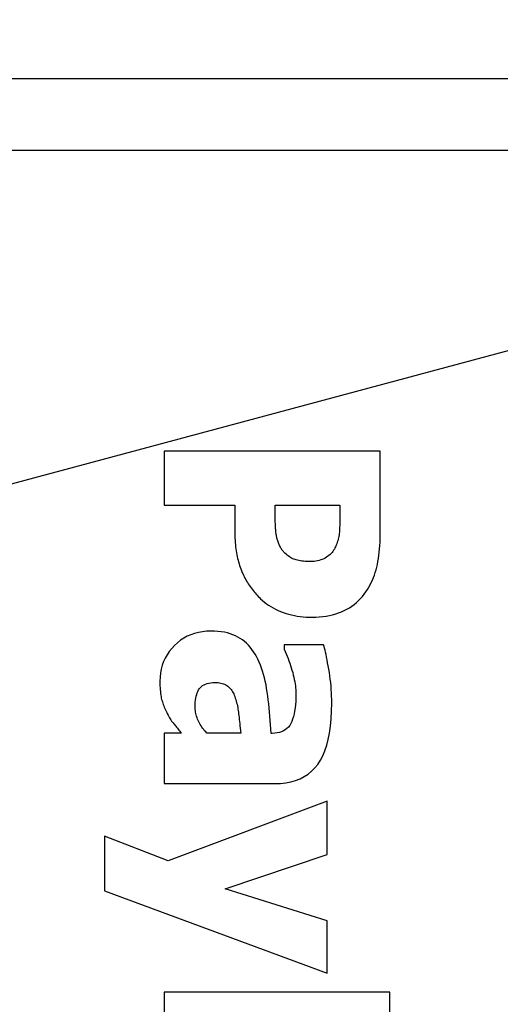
# Model space of a CAD drawing. Header units: millimetres. Extents: x -289 to 305, y -210 to 210.
# Tile 45 of 79: x -62.863 to -62.386, y 140.859 to 141.836. Entities that reach past the tile are written whole.
import ezdxf

# ---------------------------------------------------------------- set-up
doc = ezdxf.new("R2010")
doc.units = ezdxf.units.MM

# ---------------------------------------------------------------- blocks, each defined once
blk = doc.blocks.new('DTL0022')
at = {"color": 3, "linetype": 'Continuous'}
for p, q in [((-231.113556, -61), (-262.886444, -61)), ((-233, -62), (-261, -62)), ((-243.547745, -66.174438), (-246.547745, -66.174438)), ((-246.547745, -66.174438), (-246.547745, -66.927978)), ((-243.547745, -67.338989), (-243.547745, -66.174438)), ((-246.547745, -66.927978), (-245.566559, -66.927978)), ((-245.566559, -66.927978), (-245.566559, -67.322876)), ((-245.006455, -66.980346), (-245.006455, -66.927978)), ((-245.006455, -66.927978), (-244.107865, -66.927978)), ((-245.006424, -67.001587), (-245.006455, -66.980346)), ((-245.006363, -67.022583), (-245.006424, -67.001587)), ((-245.006272, -67.043335), (-245.006363, -67.022583)), ((-244.107865, -67.03479), (-244.107926, -67.067505)), ((-244.107865, -66.927978), (-244.107865, -67.03479)), ((-245.006119, -67.063842), (-245.006272, -67.043335)), ((-245.005951, -67.084106), (-245.006119, -67.063842)), ((-245.005722, -67.104248), (-245.005951, -67.084106)), ((-245.005463, -67.124023), (-245.005722, -67.104248)), ((-245.005158, -67.143554), (-245.005463, -67.124023)), ((-245.004822, -67.162842), (-245.005158, -67.143554)), ((-245.00444, -67.181884), (-245.004822, -67.162842)), ((-244.108994, -67.15747), (-244.109619, -67.184692)), ((-244.10849, -67.128906), (-244.108994, -67.15747)), ((-244.108139, -67.098877), (-244.10849, -67.128906)), ((-244.107926, -67.067505), (-244.108139, -67.098877)), ((-245.003922, -67.200561), (-245.00444, -67.181884)), ((-245.00322, -67.21875), (-245.003922, -67.200561)), ((-245.00232, -67.236572), (-245.00322, -67.21875)), ((-245.001206, -67.253784), (-245.00232, -67.236572)), ((-244.999893, -67.270508), (-245.001206, -67.253784)), ((-244.998383, -67.286865), (-244.999893, -67.270508)), ((-244.996674, -67.302612), (-244.998383, -67.286865)), ((-244.994766, -67.317871), (-244.996674, -67.302612)), ((-244.114914, -67.299682), (-244.116715, -67.319336)), ((-244.113571, -67.279541), (-244.114914, -67.299682)), ((-244.112366, -67.257934), (-244.113571, -67.279541)), ((-244.111313, -67.234863), (-244.112366, -67.257934)), ((-244.110398, -67.210449), (-244.111313, -67.234863)), ((-244.109619, -67.184692), (-244.110398, -67.210449)), ((-245.566559, -67.322876), (-245.5663, -67.354858)), ((-245.5663, -67.354858), (-245.565506, -67.386108)), ((-245.565506, -67.386108), (-245.564194, -67.41687)), ((-245.564194, -67.41687), (-245.562363, -67.446899)), ((-245.562363, -67.446899), (-245.560013, -67.476318)), ((-244.992645, -67.332763), (-244.994766, -67.317871)), ((-244.990326, -67.347046), (-244.992645, -67.332763)), ((-244.988129, -67.359253), (-244.990326, -67.347046)), ((-244.985535, -67.371582), (-244.988129, -67.359253)), ((-244.982559, -67.384033), (-244.985535, -67.371582)), ((-244.979202, -67.396606), (-244.982559, -67.384033)), ((-244.975464, -67.409301), (-244.979202, -67.396606)), ((-244.971344, -67.422119), (-244.975464, -67.409301)), ((-244.966843, -67.43518), (-244.971344, -67.422119)), ((-244.96196, -67.448364), (-244.966843, -67.43518)), ((-244.956696, -67.461548), (-244.96196, -67.448364)), ((-244.144028, -67.44104), (-244.151337, -67.461914)), ((-244.137512, -67.420288), (-244.144028, -67.44104)), ((-244.13179, -67.39978), (-244.137512, -67.420288)), ((-244.126831, -67.379394), (-244.13179, -67.39978)), ((-244.122681, -67.359253), (-244.126831, -67.379394)), ((-244.119309, -67.339233), (-244.122681, -67.359253)), ((-244.116715, -67.319336), (-244.119309, -67.339233)), ((-243.552017, -67.488525), (-243.549637, -67.440185)), ((-243.549637, -67.440185), (-243.548218, -67.390258)), ((-243.548218, -67.390258), (-243.547745, -67.338989)), ((-245.560013, -67.476318), (-245.557129, -67.505127)), ((-245.557129, -67.505127), (-245.553726, -67.533325)), ((-245.553726, -67.533325), (-245.54979, -67.560791)), ((-245.54979, -67.560791), (-245.545334, -67.587768)), ((-244.951035, -67.474975), (-244.956696, -67.461548)), ((-244.94513, -67.488159), (-244.951035, -67.474975)), ((-244.939072, -67.500732), (-244.94513, -67.488159)), ((-244.932877, -67.512695), (-244.939072, -67.500732)), ((-244.926544, -67.524048), (-244.932877, -67.512695)), ((-244.920059, -67.534668), (-244.926544, -67.524048)), ((-244.913452, -67.5448), (-244.920059, -67.534668)), ((-244.906693, -67.554199), (-244.913452, -67.5448)), ((-244.89978, -67.562988), (-244.906693, -67.554199)), ((-244.892746, -67.571167), (-244.89978, -67.562988)), ((-244.885559, -67.578735), (-244.892746, -67.571167)), ((-244.87059, -67.593628), (-244.885559, -67.578735)), ((-244.216904, -67.582885), (-244.230072, -67.597046)), ((-244.204895, -67.568115), (-244.216904, -67.582885)), ((-244.194016, -67.552856), (-244.204895, -67.568115)), ((-244.184296, -67.537109), (-244.194016, -67.552856)), ((-244.17572, -67.520874), (-244.184296, -67.537109)), ((-244.168305, -67.504272), (-244.17572, -67.520874)), ((-244.159424, -67.483032), (-244.168305, -67.504272)), ((-244.151337, -67.461914), (-244.159424, -67.483032)), ((-243.564789, -67.625122), (-243.559586, -67.581054)), ((-243.559586, -67.581054), (-243.555329, -67.535522)), ((-243.555329, -67.535522), (-243.552017, -67.488525)), ((-245.545334, -67.587768), (-245.54036, -67.614013)), ((-245.54036, -67.614013), (-245.534928, -67.639892)), ((-245.534928, -67.639892), (-245.529083, -67.665283)), ((-245.529083, -67.665283), (-245.522827, -67.690307)), ((-245.522827, -67.690307), (-245.51619, -67.714966)), ((-245.51619, -67.714966), (-245.50914, -67.739258)), ((-244.855499, -67.607422), (-244.87059, -67.593628)), ((-244.840286, -67.620239), (-244.855499, -67.607422)), ((-244.824951, -67.632202), (-244.840286, -67.620239)), ((-244.809509, -67.643066), (-244.824951, -67.632202)), ((-244.79393, -67.652954), (-244.809509, -67.643066)), ((-244.778229, -67.661743), (-244.79393, -67.652954)), ((-244.762421, -67.669677), (-244.778229, -67.661743)), ((-244.746475, -67.676635), (-244.762421, -67.669677)), ((-244.730423, -67.682495), (-244.746475, -67.676635)), ((-244.713745, -67.687744), (-244.730423, -67.682495)), ((-244.695923, -67.692383), (-244.713745, -67.687744)), ((-244.676987, -67.696411), (-244.695923, -67.692383)), ((-244.656922, -67.699951), (-244.676987, -67.696411)), ((-244.635727, -67.703003), (-244.656922, -67.699951)), ((-244.613403, -67.705444), (-244.635727, -67.703003)), ((-244.589951, -67.707275), (-244.613403, -67.705444)), ((-244.565369, -67.708618), (-244.589951, -67.707275)), ((-244.539658, -67.709472), (-244.565369, -67.708618)), ((-244.512833, -67.709717), (-244.539658, -67.709472)), ((-244.487793, -67.709106), (-244.512833, -67.709717)), ((-244.463471, -67.707397), (-244.487793, -67.709106)), ((-244.43985, -67.704345), (-244.463471, -67.707397)), ((-244.416931, -67.700073), (-244.43985, -67.704345)), ((-244.394715, -67.694702), (-244.416931, -67.700073)), ((-244.3732, -67.687988), (-244.394715, -67.694702)), ((-244.352402, -67.680175), (-244.3732, -67.687988)), ((-244.332306, -67.67102), (-244.352402, -67.680175)), ((-244.312912, -67.660766), (-244.332306, -67.67102)), ((-244.29422, -67.649292), (-244.312912, -67.660766)), ((-244.276459, -67.636963), (-244.29422, -67.649292)), ((-244.259857, -67.624145), (-244.276459, -67.636963)), ((-244.244385, -67.61084), (-244.259857, -67.624145)), ((-244.230072, -67.597046), (-244.244385, -67.61084)), ((-243.586106, -67.748901), (-243.578049, -67.709106)), ((-243.578049, -67.709106), (-243.570954, -67.667846)), ((-243.570954, -67.667846), (-243.564789, -67.625122)), ((-245.50914, -67.739258), (-245.501679, -67.763061)), ((-245.501679, -67.763061), (-245.49382, -67.786621)), ((-245.49382, -67.786621), (-245.485565, -67.809692)), ((-245.485565, -67.809692), (-245.476898, -67.832519)), ((-245.476898, -67.832519), (-245.467835, -67.854858)), ((-245.467835, -67.854858), (-245.458359, -67.876831)), ((-243.616257, -67.861206), (-243.605118, -67.824585)), ((-243.605118, -67.824585), (-243.595093, -67.787353)), ((-243.595093, -67.787353), (-243.586106, -67.748901)), ((-245.458359, -67.876831), (-245.448487, -67.898315)), ((-245.448487, -67.898315), (-245.438217, -67.919555)), ((-245.438217, -67.919555), (-245.427536, -67.940429)), ((-245.427536, -67.940429), (-245.416458, -67.960815)), ((-245.416458, -67.960815), (-245.404968, -67.980957)), ((-245.404968, -67.980957), (-245.393082, -68.00061)), ((-243.67186, -68.000732), (-243.656296, -67.966919)), ((-243.656296, -67.966919), (-243.641846, -67.932373)), ((-243.641846, -67.932373), (-243.628494, -67.897217)), ((-243.628494, -67.897217), (-243.616257, -67.861206)), ((-245.393082, -68.00061), (-245.380799, -68.019897)), ((-245.380799, -68.019897), (-245.368103, -68.038818)), ((-245.368103, -68.038818), (-245.355011, -68.057251)), ((-245.355011, -68.057251), (-245.341583, -68.075439)), ((-245.341583, -68.075439), (-245.327927, -68.093383)), ((-245.327927, -68.093383), (-245.314026, -68.110962)), ((-245.314026, -68.110962), (-245.299881, -68.128174)), ((-245.299881, -68.128174), (-245.285492, -68.145141)), ((-243.768524, -68.161865), (-243.745194, -68.128784)), ((-243.745194, -68.128784), (-243.725205, -68.0979)), ((-243.725205, -68.0979), (-243.706314, -68.066162)), ((-243.706314, -68.066162), (-243.688538, -68.033813)), ((-243.688538, -68.033813), (-243.67186, -68.000732)), ((-245.285492, -68.145141), (-245.270874, -68.161865)), ((-245.270874, -68.161865), (-245.255997, -68.178222)), ((-245.255997, -68.178222), (-245.240891, -68.194336)), ((-245.240891, -68.194336), (-245.22554, -68.210083)), ((-245.22554, -68.210083), (-245.209946, -68.225586)), ((-245.209946, -68.225586), (-245.18393, -68.249878)), ((-245.18393, -68.249878), (-245.156662, -68.273193)), ((-243.876908, -68.27893), (-243.84755, -68.251953)), ((-243.84755, -68.251953), (-243.819687, -68.22351)), ((-243.819687, -68.22351), (-243.79335, -68.193481)), ((-243.79335, -68.193481), (-243.768524, -68.161865)), ((-245.156662, -68.273193), (-245.128159, -68.295288)), ((-245.128159, -68.295288), (-245.098404, -68.316162)), ((-245.098404, -68.316162), (-245.067398, -68.335815)), ((-245.067398, -68.335815), (-245.035141, -68.35437)), ((-245.035141, -68.35437), (-245.001633, -68.371826)), ((-245.001633, -68.371826), (-244.966873, -68.388061)), ((-244.966873, -68.388061), (-244.930878, -68.403076)), ((-244.930878, -68.403076), (-244.893616, -68.416992)), ((-244.084793, -68.408325), (-244.046402, -68.390747)), ((-244.046402, -68.390747), (-244.009491, -68.37146)), ((-244.009491, -68.37146), (-243.974075, -68.350586)), ((-243.974075, -68.350586), (-243.940186, -68.328247)), ((-243.940186, -68.328247), (-243.907791, -68.304321)), ((-243.907791, -68.304321), (-243.876908, -68.27893)), ((-244.893616, -68.416992), (-244.855545, -68.429565)), ((-244.855545, -68.429565), (-244.817063, -68.440918)), ((-244.817063, -68.440918), (-244.778168, -68.450805)), ((-244.778168, -68.450805), (-244.738892, -68.459472)), ((-244.738892, -68.459472), (-244.699188, -68.466797)), ((-244.699188, -68.466797), (-244.659104, -68.472778)), ((-244.659104, -68.472778), (-244.618607, -68.477417)), ((-244.618607, -68.477417), (-244.577698, -68.480713)), ((-244.577698, -68.480713), (-244.536408, -68.482788)), ((-244.536408, -68.482788), (-244.49469, -68.483398)), ((-244.49469, -68.483398), (-244.443436, -68.482544)), ((-244.443436, -68.482544), (-244.393601, -68.479736)), ((-244.393601, -68.479736), (-244.345185, -68.475097)), ((-244.345185, -68.475097), (-244.298218, -68.468628)), ((-244.298218, -68.468628), (-244.25267, -68.460205)), ((-244.25267, -68.460205), (-244.208557, -68.450073)), ((-244.208557, -68.450073), (-244.165878, -68.437988)), ((-244.165878, -68.437988), (-244.124619, -68.424072)), ((-244.124619, -68.424072), (-244.084793, -68.408325)), ((-245.959198, -68.678833), (-246.017304, -68.684814)), ((-245.898987, -68.67688), (-245.959198, -68.678833)), ((-245.849594, -68.677856), (-245.898987, -68.67688)), ((-245.802124, -68.680908), (-245.849594, -68.677856)), ((-245.756592, -68.685913), (-245.802124, -68.680908)), ((-246.32193, -68.803833), (-246.365372, -68.837646)), ((-246.276398, -68.774048), (-246.32193, -68.803833)), ((-246.228775, -68.748291), (-246.276398, -68.774048)), ((-246.179047, -68.72644), (-246.228775, -68.748291)), ((-246.127228, -68.708618), (-246.179047, -68.72644)), ((-246.073319, -68.694702), (-246.127228, -68.708618)), ((-246.017304, -68.684814), (-246.073319, -68.694702)), ((-245.712982, -68.692993), (-245.756592, -68.685913)), ((-245.671326, -68.702026), (-245.712982, -68.692993)), ((-245.631592, -68.713134), (-245.671326, -68.702026)), ((-245.593796, -68.726196), (-245.631592, -68.713134)), ((-245.557938, -68.741333), (-245.593796, -68.726196)), ((-245.524002, -68.758423), (-245.557938, -68.741333)), ((-245.492005, -68.777588), (-245.524002, -68.758423)), ((-245.461624, -68.798584), (-245.492005, -68.777588)), ((-245.432526, -68.821411), (-245.461624, -68.798584)), ((-246.444992, -68.916015), (-246.479248, -68.95874)), ((-246.406723, -68.875244), (-246.444992, -68.916015)), ((-246.365372, -68.837646), (-246.406723, -68.875244)), ((-245.404724, -68.845947), (-245.432526, -68.821411)), ((-245.37822, -68.872314), (-245.404724, -68.845947)), ((-245.352982, -68.900512), (-245.37822, -68.872314)), ((-245.329056, -68.93042), (-245.352982, -68.900512)), ((-245.306412, -68.962036), (-245.329056, -68.93042)), ((-244.333512, -68.866211), (-244.879517, -68.866211)), ((-244.879517, -68.866211), (-244.879517, -68.926635)), ((-244.879517, -68.926635), (-244.865662, -68.958618)), ((-244.327362, -68.888427), (-244.333512, -68.866211)), ((-244.320984, -68.91333), (-244.327362, -68.888427)), ((-244.314377, -68.940674), (-244.320984, -68.91333)), ((-244.307556, -68.970703), (-244.314377, -68.940674)), ((-246.53566, -69.050293), (-246.557831, -69.099243)), ((-246.509476, -69.00354), (-246.53566, -69.050293)), ((-246.479248, -68.95874), (-246.509476, -69.00354)), ((-245.28505, -68.995483), (-245.306412, -68.962036)), ((-245.264984, -69.030761), (-245.28505, -68.995483)), ((-245.246201, -69.067749), (-245.264984, -69.030761)), ((-245.228241, -69.106689), (-245.246201, -69.067749)), ((-244.865662, -68.958618), (-244.85231, -68.990722)), ((-244.85231, -68.990722), (-244.839478, -69.022949)), ((-244.839478, -69.022949), (-244.827133, -69.055298)), ((-244.827133, -69.055298), (-244.815293, -69.08789)), ((-244.815293, -69.08789), (-244.803955, -69.120605)), ((-244.300522, -69.003296), (-244.307556, -68.970703)), ((-244.293259, -69.03833), (-244.300522, -69.003296)), ((-244.285767, -69.07605), (-244.293259, -69.03833)), ((-244.278061, -69.116333), (-244.285767, -69.07605)), ((-246.590058, -69.203003), (-246.600128, -69.257934)), ((-246.575958, -69.150024), (-246.590058, -69.203003)), ((-246.557831, -69.099243), (-246.575958, -69.150024)), ((-245.211395, -69.147217), (-245.228241, -69.106689)), ((-245.195679, -69.189209), (-245.211395, -69.147217)), ((-245.181091, -69.232788), (-245.195679, -69.189209)), ((-244.803955, -69.120605), (-244.793137, -69.153442)), ((-244.793137, -69.153442), (-244.782807, -69.186523)), ((-244.782807, -69.186523), (-244.77298, -69.219726)), ((-244.77298, -69.219726), (-244.763672, -69.253051)), ((-244.270142, -69.159301), (-244.278061, -69.116333)), ((-244.261994, -69.204712), (-244.270142, -69.159301)), ((-244.254135, -69.251465), (-244.261994, -69.204712)), ((-246.606186, -69.314941), (-246.6082, -69.373901)), ((-246.600128, -69.257934), (-246.606186, -69.314941)), ((-245.167633, -69.27771), (-245.181091, -69.232788)), ((-245.155304, -69.324218), (-245.167633, -69.27771)), ((-245.144104, -69.372192), (-245.155304, -69.324218)), ((-244.763672, -69.253051), (-244.755051, -69.286133)), ((-244.755051, -69.286133), (-244.747345, -69.318237)), ((-244.747345, -69.318237), (-244.740555, -69.349609)), ((-244.740555, -69.349609), (-244.73465, -69.380127)), ((-244.247116, -69.29834), (-244.254135, -69.251465)), ((-244.240921, -69.345337), (-244.247116, -69.29834)), ((-244.23555, -69.392334), (-244.240921, -69.345337)), ((-246.6082, -69.373901), (-246.607956, -69.405517)), ((-246.607956, -69.405517), (-246.607224, -69.435547)), ((-246.607224, -69.435547), (-246.606018, -69.464233)), ((-246.606018, -69.464233), (-246.604325, -69.491455)), ((-246.604325, -69.491455), (-246.602143, -69.517212)), ((-246.080567, -69.513183), (-246.070465, -69.493652)), ((-246.070465, -69.493652), (-246.059174, -69.475708)), ((-246.059174, -69.475708), (-246.04628, -69.459472)), ((-246.04628, -69.459472), (-246.031403, -69.444824)), ((-246.031403, -69.444824), (-246.014527, -69.432007)), ((-246.014527, -69.432007), (-245.995667, -69.420898)), ((-245.995667, -69.420898), (-245.974793, -69.411499)), ((-245.974793, -69.411499), (-245.951935, -69.403808)), ((-245.951935, -69.403808), (-245.927094, -69.397827)), ((-245.927094, -69.397827), (-245.900238, -69.393554)), ((-245.900238, -69.393554), (-245.871399, -69.390991)), ((-245.871399, -69.390991), (-245.840561, -69.390136)), ((-245.840561, -69.390136), (-245.819245, -69.390625)), ((-245.819245, -69.390625), (-245.798783, -69.39209)), ((-245.798783, -69.39209), (-245.77919, -69.394653)), ((-245.77919, -69.394653), (-245.760452, -69.398315)), ((-245.760452, -69.398315), (-245.7426, -69.402954)), ((-245.7426, -69.402954), (-245.725601, -69.408569)), ((-245.725601, -69.408569), (-245.709473, -69.415283)), ((-245.709473, -69.415283), (-245.694214, -69.422973)), ((-245.694214, -69.422973), (-245.67981, -69.43164)), ((-245.67981, -69.43164), (-245.66629, -69.441406)), ((-245.66629, -69.441406), (-245.653519, -69.452148)), ((-245.653519, -69.452148), (-245.641419, -69.463623)), ((-245.641419, -69.463623), (-245.62999, -69.475952)), ((-245.62999, -69.475952), (-245.619217, -69.489135)), ((-245.619217, -69.489135), (-245.609116, -69.503174)), ((-245.134018, -69.421631), (-245.144104, -69.372192)), ((-245.125076, -69.472656), (-245.134018, -69.421631)), ((-245.117264, -69.525024), (-245.125076, -69.472656)), ((-244.73465, -69.380127), (-244.729675, -69.409668)), ((-244.729675, -69.409668), (-244.725586, -69.438476)), ((-244.725586, -69.438476), (-244.722412, -69.46643)), ((-244.722412, -69.46643), (-244.720154, -69.49353)), ((-244.720154, -69.49353), (-244.718796, -69.519775)), ((-244.231018, -69.439453), (-244.23555, -69.392334)), ((-244.227295, -69.486572), (-244.231018, -69.439453)), ((-244.224396, -69.533935), (-244.227295, -69.486572)), ((-246.602143, -69.517212), (-246.599487, -69.541626)), ((-246.599487, -69.541626), (-246.596344, -69.564575)), ((-246.596344, -69.564575), (-246.592728, -69.586059)), ((-246.592728, -69.586059), (-246.588608, -69.606201)), ((-246.588608, -69.606201), (-246.584015, -69.624756)), ((-246.584015, -69.624756), (-246.578964, -69.642822)), ((-246.116226, -69.664917), (-246.113251, -69.63562)), ((-246.113251, -69.63562), (-246.109101, -69.607788)), ((-246.109101, -69.607788), (-246.103745, -69.581787)), ((-246.103745, -69.581787), (-246.097214, -69.557251)), ((-246.097214, -69.557251), (-246.089478, -69.534424)), ((-246.089478, -69.534424), (-246.080567, -69.513183)), ((-245.609116, -69.503174), (-245.599671, -69.517944)), ((-245.599671, -69.517944), (-245.590897, -69.533569)), ((-245.590897, -69.533569), (-245.582794, -69.550049)), ((-245.582794, -69.550049), (-245.575348, -69.567383)), ((-245.575348, -69.567383), (-245.568573, -69.585449)), ((-245.568573, -69.585449), (-245.561173, -69.606933)), ((-245.561173, -69.606933), (-245.55426, -69.628418)), ((-245.55426, -69.628418), (-245.547867, -69.649902)), ((-245.110169, -69.578613), (-245.117264, -69.525024)), ((-245.103394, -69.633056), (-245.110169, -69.578613)), ((-245.096955, -69.688232), (-245.103394, -69.633056)), ((-244.719055, -69.598999), (-244.721192, -69.650146)), ((-244.718338, -69.545166), (-244.719055, -69.598999)), ((-244.718796, -69.519775), (-244.718338, -69.545166)), ((-244.222336, -69.581299), (-244.224396, -69.533935)), ((-244.2211, -69.628662), (-244.222336, -69.581299)), ((-244.220688, -69.676147), (-244.2211, -69.628662)), ((-246.578964, -69.642822), (-246.573456, -69.660888)), ((-246.573456, -69.660888), (-246.56752, -69.679077)), ((-246.56752, -69.679077), (-246.561127, -69.697387)), ((-246.561127, -69.697387), (-246.554306, -69.715698)), ((-246.554306, -69.715698), (-246.547028, -69.734253)), ((-246.547028, -69.734253), (-246.539307, -69.752807)), ((-246.539307, -69.752807), (-246.531143, -69.771484)), ((-246.531143, -69.771484), (-246.522553, -69.790283)), ((-246.118607, -69.728515), (-246.118012, -69.695923)), ((-246.118179, -69.747192), (-246.118607, -69.728515)), ((-246.116913, -69.765747), (-246.118179, -69.747192)), ((-246.118012, -69.695923), (-246.116226, -69.664917)), ((-246.114792, -69.784546), (-246.116913, -69.765747)), ((-245.547867, -69.649902), (-245.541977, -69.671631)), ((-245.541977, -69.671631), (-245.536591, -69.693359)), ((-245.536591, -69.693359), (-245.531693, -69.715088)), ((-245.531693, -69.715088), (-245.527313, -69.736938)), ((-245.527313, -69.736938), (-245.523438, -69.758911)), ((-245.523438, -69.758911), (-245.520065, -69.781006)), ((-245.09082, -69.744262), (-245.096955, -69.688232)), ((-245.085022, -69.801147), (-245.09082, -69.744262)), ((-244.729782, -69.743896), (-244.736221, -69.786743)), ((-244.724777, -69.698364), (-244.729782, -69.743896)), ((-244.721192, -69.650146), (-244.724777, -69.698364)), ((-244.222626, -69.789917), (-244.220688, -69.676147)), ((-246.522553, -69.790283), (-246.513504, -69.809204)), ((-246.513504, -69.809204), (-246.50383, -69.828125)), ((-246.50383, -69.828125), (-246.494156, -69.846313)), ((-246.494156, -69.846313), (-246.484482, -69.863647)), ((-246.484482, -69.863647), (-246.474823, -69.880249)), ((-246.474823, -69.880249), (-246.465149, -69.895996)), ((-246.465149, -69.895996), (-246.455475, -69.91101)), ((-246.455475, -69.91101), (-246.445801, -69.925293)), ((-246.111832, -69.803344), (-246.114792, -69.784546)), ((-246.108032, -69.822265), (-246.111832, -69.803344)), ((-246.103378, -69.841186), (-246.108032, -69.822265)), ((-246.09787, -69.860229), (-246.103378, -69.841186)), ((-246.091522, -69.879394), (-246.09787, -69.860229)), ((-246.084336, -69.898681), (-246.091522, -69.879394)), ((-246.076294, -69.917968), (-246.084336, -69.898681)), ((-245.520065, -69.781006), (-245.517197, -69.8031)), ((-245.517197, -69.8031), (-245.514527, -69.825927)), ((-245.514527, -69.825927), (-245.511749, -69.850219)), ((-245.511749, -69.850219), (-245.508881, -69.875732)), ((-245.508881, -69.875732), (-245.505905, -69.90271)), ((-245.505905, -69.90271), (-245.502838, -69.93103)), ((-245.079544, -69.858764), (-245.085022, -69.801147)), ((-245.074387, -69.917114), (-245.079544, -69.858764)), ((-244.764115, -69.898559), (-244.776276, -69.930298)), ((-244.753388, -69.864013), (-244.764115, -69.898559)), ((-244.74408, -69.826782), (-244.753388, -69.864013)), ((-244.736221, -69.786743), (-244.74408, -69.826782)), ((-244.23819, -69.998169), (-244.228455, -69.897217)), ((-244.228455, -69.897217), (-244.222626, -69.789917)), ((-246.445801, -69.925293), (-246.436127, -69.93872)), ((-246.436127, -69.93872), (-246.426468, -69.951416)), ((-246.426468, -69.951416), (-246.416794, -69.963257)), ((-246.416794, -69.963257), (-246.406998, -69.974975)), ((-246.406998, -69.974975), (-246.396958, -69.986816)), ((-246.396958, -69.986816), (-246.386688, -69.999145)), ((-246.386688, -69.999145), (-246.376175, -70.011596)), ((-246.376175, -70.011596), (-246.365418, -70.024536)), ((-246.365418, -70.024536), (-246.354416, -70.037597)), ((-246.354416, -70.037597), (-246.34317, -70.051025)), ((-246.06749, -69.937133), (-246.076294, -69.917968)), ((-246.057999, -69.955932), (-246.06749, -69.937133)), ((-246.047821, -69.974365), (-246.057999, -69.955932)), ((-246.036972, -69.992431), (-246.047821, -69.974365)), ((-246.025421, -70.010132), (-246.036972, -69.992431)), ((-246.013184, -70.027466), (-246.025421, -70.010132)), ((-246.000275, -70.044433), (-246.013184, -70.027466)), ((-245.986679, -70.061035), (-246.000275, -70.044433)), ((-245.502838, -69.93103), (-245.499664, -69.960693)), ((-245.499664, -69.960693), (-245.496384, -69.991821)), ((-245.496384, -69.991821), (-245.493012, -70.024292)), ((-245.493012, -70.024292), (-245.489548, -70.058105)), ((-245.06955, -69.976318), (-245.074387, -69.917114)), ((-245.065033, -70.036377), (-245.06955, -69.976318)), ((-245.060852, -70.09729), (-245.065033, -70.036377)), ((-244.865616, -70.047607), (-244.890351, -70.062744)), ((-244.843201, -70.029663), (-244.865616, -70.047607)), ((-244.823105, -70.008911), (-244.843201, -70.029663)), ((-244.805329, -69.985473), (-244.823105, -70.008911)), ((-244.789856, -69.959228), (-244.805329, -69.985473)), ((-244.776276, -69.930298), (-244.789856, -69.959228)), ((-244.251801, -70.092773), (-244.23819, -69.998169)), ((-246.307999, -70.093261), (-246.547745, -70.093261)), ((-246.547745, -70.093261), (-246.547745, -70.794433)), ((-246.34317, -70.051025), (-246.33168, -70.064819)), ((-246.33168, -70.064819), (-246.319962, -70.078857)), ((-246.319962, -70.078857), (-246.307999, -70.093261)), ((-245.972397, -70.077392), (-245.986679, -70.061035)), ((-245.957428, -70.093261), (-245.972397, -70.077392)), ((-245.485962, -70.093261), (-245.957428, -70.093261)), ((-245.489548, -70.058105), (-245.485962, -70.093261)), ((-245.048752, -70.09729), (-245.060852, -70.09729)), ((-245.012436, -70.095825), (-245.048752, -70.09729)), ((-244.97844, -70.091797), (-245.012436, -70.095825)), ((-244.946762, -70.084839), (-244.97844, -70.091797)), ((-244.917389, -70.075195), (-244.946762, -70.084839)), ((-244.890351, -70.062744), (-244.917389, -70.075195)), ((-244.29068, -70.263061), (-244.269287, -70.181152)), ((-244.269287, -70.181152), (-244.251801, -70.092773)), ((-244.315949, -70.338623), (-244.29068, -70.263061)), ((-244.378174, -70.470825), (-244.345123, -70.407959)), ((-244.345123, -70.407959), (-244.315949, -70.338623)), ((-244.501068, -70.623535), (-244.45604, -70.578125)), ((-244.45604, -70.578125), (-244.415116, -70.527466)), ((-244.415116, -70.527466), (-244.378174, -70.470825)), ((-244.722046, -70.751709), (-244.66066, -70.727661)), ((-244.66066, -70.727661), (-244.603378, -70.698242)), ((-244.603378, -70.698242), (-244.550171, -70.663574)), ((-244.550171, -70.663574), (-244.501068, -70.623535)), ((-246.547745, -70.794433), (-245.008469, -70.794433)), ((-245.008469, -70.794433), (-244.930725, -70.791748)), ((-244.930725, -70.791748), (-244.857071, -70.783691)), ((-244.857071, -70.783691), (-244.787506, -70.770385)), ((-244.787506, -70.770385), (-244.722046, -70.751709)), ((-244.285156, -71.040161), (-246.493347, -71.870239)), ((-244.285156, -71.781616), (-244.285156, -71.040161)), ((-246.493347, -71.870239), (-247.377838, -71.52771)), ((-247.377838, -71.52771), (-247.377838, -72.285278)), ((-245.703552, -72.25708), (-244.285156, -71.781616)), ((-247.377838, -72.285278), (-244.285156, -73.427734)), ((-244.285156, -72.702392), (-245.703552, -72.25708)), ((-244.285156, -73.427734), (-244.285156, -72.702392)), ((-243.412766, -73.69165), (-246.547745, -73.69165)), ((-246.547745, -73.69165), (-246.547745, -74.39685)), ((-243.412766, -74.39685), (-243.412766, -73.69165))]:
    blk.add_line(p, q, dxfattribs=at)

msp = doc.modelspace()

# ---------------------------------------------------------------- linework, layer by layer
at = {"color": 7, "linetype": 'Continuous'}
msp.add_line((-45.10885, 146.13472), (-72.48407, 138.79955), dxfattribs=at)
msp.add_arc((-45.10885, 146.13472), 27.34091, 195, 165, dxfattribs=at)

# ---------------------------------------------------------------- block references
at = {"color": 7, "xscale": 0.071428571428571, "yscale": 0.071428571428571, "zscale": 0.071428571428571}
msp.add_blockref('DTL0022', (-45.10885, 146.13472), dxfattribs=at)

doc.saveas('drawing.dxf')
